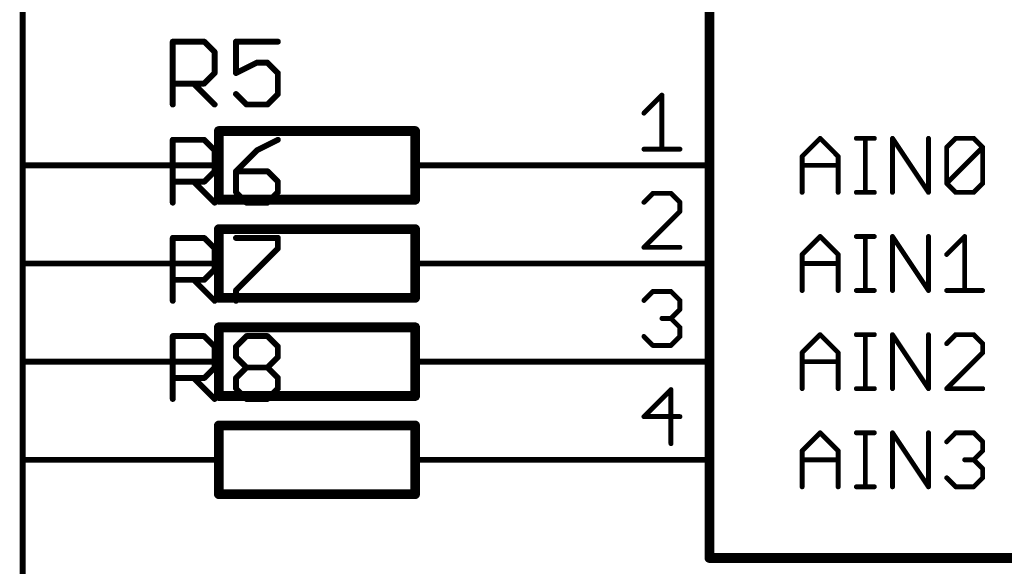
# Model space of a CAD drawing. Extents: x -74 to 107, y -89 to 175.
# Tile 13 of 25: x -13 to 13, y 33 to 47. Entities that reach past the tile are written whole.
import ezdxf

# ---------------------------------------------------------------- set-up
doc = ezdxf.new("R2010")
doc.units = 0
for name, color, linetype in [('91', 94, 'CONTINUOUS'), ('94', 14, 'CONTINUOUS'), ('95', 251, 'CONTINUOUS')]:
    doc.layers.add(name, color=color, linetype=linetype)

msp = doc.modelspace()

# ---------------------------------------------------------------- linework, layer by layer
at = {"layer": '91', "const_width": 0.1524}
for points in [[(-12.7, 43.18), (-12.7, 48.26)], [(-10.16, 43.18), (-12.7, 43.18)], [(-12.7, 43.18), (-12.7, 40.64)], [(2.54, 43.18), (0, 43.18)], [(-10.16, 40.64), (-12.7, 40.64)], [(-12.7, 40.64), (-12.7, 38.1)], [(2.54, 40.64), (0, 40.64)], [(-10.16, 38.1), (-12.7, 38.1)], [(-12.7, 38.1), (-12.7, 35.56)], [(2.54, 38.1), (0, 38.1)], [(-12.7, 5.08), (-12.7, 35.56)], [(-10.16, 35.56), (-12.7, 35.56)], [(2.54, 35.56), (0, 35.56)]]:
    msp.add_lwpolyline(points, dxfattribs=at)
at = {"layer": '91', "const_width": 0.0762}
for points in [[(-12.7, 43.2181, 1), (-12.7, 43.1419)], [(-12.6619, 43.18, 1), (-12.7381, 43.18)], [(-12.7381, 43.18, 1), (-12.6619, 43.18)], [(-10.16, 43.1419, 1), (-10.16, 43.2181)], [(0, 43.2181, 1), (0, 43.1419)], [(2.54, 43.1419, 1), (2.54, 43.2181)], [(-12.7, 40.6781, 1), (-12.7, 40.6019)], [(-12.6619, 40.64, 1), (-12.7381, 40.64)], [(-12.7381, 40.64, 1), (-12.6619, 40.64)], [(-10.16, 40.6019, 1), (-10.16, 40.6781)], [(0, 40.6781, 1), (0, 40.6019)], [(2.54, 40.6019, 1), (2.54, 40.6781)], [(-12.7, 38.1381, 1), (-12.7, 38.0619)], [(-12.6619, 38.1, 1), (-12.7381, 38.1)], [(-12.7381, 38.1, 1), (-12.6619, 38.1)], [(-10.16, 38.0619, 1), (-10.16, 38.1381)], [(0, 38.1381, 1), (0, 38.0619)], [(2.54, 38.0619, 1), (2.54, 38.1381)], [(-12.6619, 35.56, 1), (-12.7381, 35.56)], [(-12.7, 35.5981, 1), (-12.7, 35.5219)], [(-12.7381, 35.56, 1), (-12.6619, 35.56)], [(-10.16, 35.5219, 1), (-10.16, 35.5981)], [(0, 35.5981, 1), (0, 35.5219)], [(2.54, 35.5219, 1), (2.54, 35.5981)]]:
    msp.add_lwpolyline(points, format="xyb", dxfattribs=at)
at = {"layer": '94'}
for points, const_width in [([(5.08, 33.02), (5.08, 73.66)], 0.254), ([(-2.54, 44.069), (-7.62, 44.069)], 0.254), ([(-7.62, 42.291), (-7.62, 44.069)], 0.254), ([(-2.54, 42.291), (-2.54, 44.069)], 0.254), ([(-10.16, 43.18), (-7.62, 43.18)], 0.1524), ([(0, 43.18), (-2.54, 43.18)], 0.1524), ([(2.54, 43.18), (5.08, 43.18)], 0.1524), ([(-7.62, 42.291), (-2.54, 42.291)], 0.254), ([(-2.54, 41.529), (-7.62, 41.529)], 0.254), ([(-7.62, 39.751), (-7.62, 41.529)], 0.254), ([(-2.54, 39.751), (-2.54, 41.529)], 0.254), ([(-10.16, 40.64), (-7.62, 40.64)], 0.1524), ([(0, 40.64), (-2.54, 40.64)], 0.1524), ([(2.54, 40.64), (5.08, 40.64)], 0.1524), ([(-7.62, 39.751), (-2.54, 39.751)], 0.254), ([(-2.54, 38.989), (-7.62, 38.989)], 0.254), ([(-7.62, 37.211), (-7.62, 38.989)], 0.254), ([(-2.54, 37.211), (-2.54, 38.989)], 0.254), ([(-10.16, 38.1), (-7.62, 38.1)], 0.1524), ([(0, 38.1), (-2.54, 38.1)], 0.1524), ([(2.54, 38.1), (5.08, 38.1)], 0.1524), ([(-7.62, 37.211), (-2.54, 37.211)], 0.254), ([(-2.54, 36.449), (-7.62, 36.449)], 0.254), ([(-7.62, 34.671), (-7.62, 36.449)], 0.254), ([(-2.54, 34.671), (-2.54, 36.449)], 0.254), ([(-10.16, 35.56), (-7.62, 35.56)], 0.1524), ([(0, 35.56), (-2.54, 35.56)], 0.1524), ([(2.54, 35.56), (5.08, 35.56)], 0.1524), ([(-7.62, 34.671), (-2.54, 34.671)], 0.254), ([(22.86, 33.02), (5.08, 33.02)], 0.254)]:
    msp.add_lwpolyline(points, dxfattribs=dict(at, const_width=const_width))
for points, const_width in [([(-7.62, 44.1325, 1), (-7.62, 44.0055)], 0.127), ([(-7.5565, 44.069, 1), (-7.6835, 44.069)], 0.127), ([(-2.4765, 44.069, 1), (-2.6035, 44.069)], 0.127), ([(-2.54, 44.0055, 1), (-2.54, 44.1325)], 0.127), ([(-10.16, 43.2181, 1), (-10.16, 43.1419)], 0.0762), ([(-7.62, 43.1419, 1), (-7.62, 43.2181)], 0.0762), ([(-2.54, 43.2181, 1), (-2.54, 43.1419)], 0.0762), ([(0, 43.1419, 1), (0, 43.2181)], 0.0762), ([(2.54, 43.2181, 1), (2.54, 43.1419)], 0.0762), ([(5.08, 43.1419, 1), (5.08, 43.2181)], 0.0762), ([(-7.62, 42.3545, 1), (-7.62, 42.2275)], 0.127), ([(-7.6835, 42.291, 1), (-7.5565, 42.291)], 0.127), ([(-2.6035, 42.291, 1), (-2.4765, 42.291)], 0.127), ([(-2.54, 42.2275, 1), (-2.54, 42.3545)], 0.127), ([(-7.62, 41.5925, 1), (-7.62, 41.4655)], 0.127), ([(-7.5565, 41.529, 1), (-7.6835, 41.529)], 0.127), ([(-2.4765, 41.529, 1), (-2.6035, 41.529)], 0.127), ([(-2.54, 41.4655, 1), (-2.54, 41.5925)], 0.127), ([(-10.16, 40.6781, 1), (-10.16, 40.6019)], 0.0762), ([(-7.62, 40.6019, 1), (-7.62, 40.6781)], 0.0762), ([(-2.54, 40.6781, 1), (-2.54, 40.6019)], 0.0762), ([(0, 40.6019, 1), (0, 40.6781)], 0.0762), ([(2.54, 40.6781, 1), (2.54, 40.6019)], 0.0762), ([(5.08, 40.6019, 1), (5.08, 40.6781)], 0.0762), ([(-7.62, 39.8145, 1), (-7.62, 39.6875)], 0.127), ([(-7.6835, 39.751, 1), (-7.5565, 39.751)], 0.127), ([(-2.6035, 39.751, 1), (-2.4765, 39.751)], 0.127), ([(-2.54, 39.6875, 1), (-2.54, 39.8145)], 0.127), ([(-7.62, 39.0525, 1), (-7.62, 38.9255)], 0.127), ([(-7.5565, 38.989, 1), (-7.6835, 38.989)], 0.127), ([(-2.4765, 38.989, 1), (-2.6035, 38.989)], 0.127), ([(-2.54, 38.9255, 1), (-2.54, 39.0525)], 0.127), ([(-10.16, 38.1381, 1), (-10.16, 38.0619)], 0.0762), ([(-7.62, 38.0619, 1), (-7.62, 38.1381)], 0.0762), ([(-2.54, 38.1381, 1), (-2.54, 38.0619)], 0.0762), ([(0, 38.0619, 1), (0, 38.1381)], 0.0762), ([(2.54, 38.1381, 1), (2.54, 38.0619)], 0.0762), ([(5.08, 38.0619, 1), (5.08, 38.1381)], 0.0762), ([(-7.62, 37.2745, 1), (-7.62, 37.1475)], 0.127), ([(-7.6835, 37.211, 1), (-7.5565, 37.211)], 0.127), ([(-2.6035, 37.211, 1), (-2.4765, 37.211)], 0.127), ([(-2.54, 37.1475, 1), (-2.54, 37.2745)], 0.127), ([(-7.62, 36.5125, 1), (-7.62, 36.3855)], 0.127), ([(-7.5565, 36.449, 1), (-7.6835, 36.449)], 0.127), ([(-2.4765, 36.449, 1), (-2.6035, 36.449)], 0.127), ([(-2.54, 36.3855, 1), (-2.54, 36.5125)], 0.127), ([(-10.16, 35.5981, 1), (-10.16, 35.5219)], 0.0762), ([(-7.62, 35.5219, 1), (-7.62, 35.5981)], 0.0762), ([(-2.54, 35.5981, 1), (-2.54, 35.5219)], 0.0762), ([(0, 35.5219, 1), (0, 35.5981)], 0.0762), ([(2.54, 35.5981, 1), (2.54, 35.5219)], 0.0762), ([(5.08, 35.5219, 1), (5.08, 35.5981)], 0.0762), ([(-7.62, 34.7345, 1), (-7.62, 34.6075)], 0.127), ([(-7.6835, 34.671, 1), (-7.5565, 34.671)], 0.127), ([(-2.6035, 34.671, 1), (-2.4765, 34.671)], 0.127), ([(-2.54, 34.6075, 1), (-2.54, 34.7345)], 0.127), ([(5.08, 33.0835, 1), (5.08, 32.9565)], 0.127), ([(5.0165, 33.02, 1), (5.1435, 33.02)], 0.127)]:
    msp.add_lwpolyline(points, format="xyb", dxfattribs=dict(at, const_width=const_width))
at = {"layer": '95'}
for points, const_width in [([(-8.8138, 44.7548), (-8.8138, 46.3818)], 0.1524), ([(-8.8138, 46.3818), (-8.0003, 46.3818)], 0.1524), ([(-8.0003, 46.3818), (-7.7291, 46.1106)], 0.1524), ([(-6.092, 46.3818), (-7.1766, 46.3818)], 0.1524), ([(-7.1766, 46.3818), (-7.1766, 45.5683)], 0.1524), ([(-7.7291, 46.1106), (-7.7291, 45.5683)], 0.1524), ([(-7.1766, 45.5683), (-6.6343, 45.8395)], 0.1524), ([(-6.6343, 45.8395), (-6.3632, 45.8395)], 0.1524), ([(-6.3632, 45.8395), (-6.092, 45.5683)], 0.1524), ([(-7.7291, 45.5683), (-8.0003, 45.2971)], 0.1524), ([(-6.092, 45.5683), (-6.092, 45.026)], 0.1524), ([(-8.0003, 45.2971), (-8.8138, 45.2971)], 0.1524), ([(-8.2715, 45.2971), (-7.7291, 44.7548)], 0.1524), ([(-6.9055, 44.7548), (-7.1766, 45.026)], 0.1524), ([(-6.092, 45.026), (-6.3632, 44.7548)], 0.1524), ([(3.3846, 44.5312), (3.8507, 44.9973)], 0.127), ([(3.8507, 44.9973), (3.8507, 43.5991)], 0.127), ([(-6.3632, 44.7548), (-6.9055, 44.7548)], 0.1524), ([(-8.8138, 42.2148), (-8.8138, 43.8418)], 0.1524), ([(-8.8138, 43.8418), (-8.0003, 43.8418)], 0.1524), ([(-8.0003, 43.8418), (-7.7291, 43.5706)], 0.1524), ([(-6.092, 43.8418), (-6.6343, 43.5706)], 0.1524), ([(7.4803, 43.4136), (7.9464, 43.8797)], 0.127), ([(7.9464, 43.8797), (8.4124, 43.4136)], 0.127), ([(8.8836, 43.8797), (9.3496, 43.8797)], 0.127), ([(9.1166, 42.4815), (9.1166, 43.8797)], 0.127), ([(9.8191, 42.4815), (9.8191, 43.8797)], 0.127), ([(9.8191, 43.8797), (10.7512, 42.4815)], 0.127), ([(10.7512, 42.4815), (10.7512, 43.8797)], 0.127), ([(11.2224, 43.6467), (11.4554, 43.8797)], 0.127), ([(11.4554, 43.8797), (11.9215, 43.8797)], 0.127), ([(11.9215, 43.8797), (12.1545, 43.6467)], 0.127), ([(-7.7291, 43.5706), (-7.7291, 43.0283)], 0.1524), ([(-6.6343, 43.5706), (-7.1766, 43.0283)], 0.1524), ([(3.3846, 43.5991), (4.3167, 43.5991)], 0.127), ([(11.2224, 42.7145), (11.2224, 43.6467)], 0.127), ([(11.2224, 42.7145), (12.1545, 43.6467)], 0.127), ([(12.1545, 43.6467), (12.1545, 42.7145)], 0.127), ([(7.4803, 42.4815), (7.4803, 43.4136)], 0.127), ([(8.4124, 43.4136), (8.4124, 42.4815)], 0.127), ([(-7.7291, 43.0283), (-8.0003, 42.7571)], 0.1524), ([(-7.1766, 43.0283), (-7.1766, 42.486)], 0.1524), ([(-6.3632, 43.0283), (-7.1766, 43.0283)], 0.1524), ([(-6.092, 42.7571), (-6.3632, 43.0283)], 0.1524), ([(7.4803, 43.1806), (8.4124, 43.1806)], 0.127), ([(-8.0003, 42.7571), (-8.8138, 42.7571)], 0.1524), ([(-8.2715, 42.7571), (-7.7291, 42.2148)], 0.1524), ([(-6.092, 42.486), (-6.092, 42.7571)], 0.1524), ([(11.4554, 42.4815), (11.2224, 42.7145)], 0.127), ([(12.1545, 42.7145), (11.9215, 42.4815)], 0.127), ([(-7.1766, 42.486), (-6.9055, 42.2148)], 0.1524), ([(-6.3632, 42.2148), (-6.092, 42.486)], 0.1524), ([(3.6177, 42.4573), (3.3846, 42.2243)], 0.127), ([(4.0837, 42.4573), (3.6177, 42.4573)], 0.127), ([(4.3167, 42.2243), (4.0837, 42.4573)], 0.127), ([(8.8836, 42.4815), (9.3496, 42.4815)], 0.127), ([(11.9215, 42.4815), (11.4554, 42.4815)], 0.127), ([(-6.9055, 42.2148), (-6.3632, 42.2148)], 0.1524), ([(4.3167, 41.9912), (4.3167, 42.2243)], 0.127), ([(3.3846, 41.0591), (4.3167, 41.9912)], 0.127), ([(-8.8138, 39.6748), (-8.8138, 41.3018)], 0.1524), ([(-8.8138, 41.3018), (-8.0003, 41.3018)], 0.1524), ([(-8.0003, 41.3018), (-7.7291, 41.0306)], 0.1524), ([(-7.1766, 41.3018), (-6.092, 41.3018)], 0.1524), ([(-6.092, 41.3018), (-6.092, 41.0306)], 0.1524), ([(7.4803, 40.8736), (7.9464, 41.3397)], 0.127), ([(7.9464, 41.3397), (8.4124, 40.8736)], 0.127), ([(8.8836, 41.3397), (9.3496, 41.3397)], 0.127), ([(9.1166, 39.9415), (9.1166, 41.3397)], 0.127), ([(9.8191, 39.9415), (9.8191, 41.3397)], 0.127), ([(9.8191, 41.3397), (10.7512, 39.9415)], 0.127), ([(10.7512, 39.9415), (10.7512, 41.3397)], 0.127), ([(11.2224, 40.8736), (11.6884, 41.3397)], 0.127), ([(11.6884, 41.3397), (11.6884, 39.9415)], 0.127), ([(-7.7291, 41.0306), (-7.7291, 40.4883)], 0.1524), ([(-6.092, 41.0306), (-7.1766, 39.946)], 0.1524), ([(4.3167, 41.0591), (3.3846, 41.0591)], 0.127), ([(7.4803, 39.9415), (7.4803, 40.8736)], 0.127), ([(8.4124, 40.8736), (8.4124, 39.9415)], 0.127), ([(-7.7291, 40.4883), (-8.0003, 40.2171)], 0.1524), ([(7.4803, 40.6406), (8.4124, 40.6406)], 0.127), ([(-8.0003, 40.2171), (-8.8138, 40.2171)], 0.1524), ([(-8.2715, 40.2171), (-7.7291, 39.6748)], 0.1524), ([(-7.1766, 39.946), (-7.1766, 39.6748)], 0.1524), ([(3.3846, 39.6843), (3.6177, 39.9173)], 0.127), ([(3.6177, 39.9173), (4.0837, 39.9173)], 0.127), ([(4.0837, 39.9173), (4.3167, 39.6843)], 0.127), ([(8.8836, 39.9415), (9.3496, 39.9415)], 0.127), ([(11.2224, 39.9415), (12.1545, 39.9415)], 0.127), ([(4.3167, 39.4512), (4.0837, 39.2182)], 0.127), ([(4.3167, 39.6843), (4.3167, 39.4512)], 0.127), ([(4.0837, 39.2182), (3.8507, 39.2182)], 0.127), ([(4.0837, 39.2182), (4.3167, 38.9852)], 0.127), ([(4.3167, 38.9852), (4.3167, 38.7521)], 0.127), ([(-8.8138, 37.1348), (-8.8138, 38.7618)], 0.1524), ([(-8.8138, 38.7618), (-8.0003, 38.7618)], 0.1524), ([(-8.0003, 38.7618), (-7.7291, 38.4906)], 0.1524), ([(-7.1766, 38.4906), (-6.9055, 38.7618)], 0.1524), ([(-6.9055, 38.7618), (-6.3632, 38.7618)], 0.1524), ([(-6.3632, 38.7618), (-6.092, 38.4906)], 0.1524), ([(3.6177, 38.5191), (3.3846, 38.7521)], 0.127), ([(4.3167, 38.7521), (4.0837, 38.5191)], 0.127), ([(7.4803, 38.3336), (7.9464, 38.7997)], 0.127), ([(7.9464, 38.7997), (8.4124, 38.3336)], 0.127), ([(8.8836, 38.7997), (9.3496, 38.7997)], 0.127), ([(9.1166, 37.4015), (9.1166, 38.7997)], 0.127), ([(9.8191, 37.4015), (9.8191, 38.7997)], 0.127), ([(9.8191, 38.7997), (10.7512, 37.4015)], 0.127), ([(10.7512, 37.4015), (10.7512, 38.7997)], 0.127), ([(11.4554, 38.7997), (11.2224, 38.5667)], 0.127), ([(11.9215, 38.7997), (11.4554, 38.7997)], 0.127), ([(12.1545, 38.5667), (11.9215, 38.7997)], 0.127), ([(-7.7291, 38.4906), (-7.7291, 37.9483)], 0.1524), ([(-7.1766, 38.2195), (-7.1766, 38.4906)], 0.1524), ([(-6.092, 38.4906), (-6.092, 38.2195)], 0.1524), ([(4.0837, 38.5191), (3.6177, 38.5191)], 0.127), ([(12.1545, 38.3336), (12.1545, 38.5667)], 0.127), ([(-6.9055, 37.9483), (-7.1766, 38.2195)], 0.1524), ([(-6.092, 38.2195), (-6.3632, 37.9483)], 0.1524), ([(7.4803, 37.4015), (7.4803, 38.3336)], 0.127), ([(8.4124, 38.3336), (8.4124, 37.4015)], 0.127), ([(11.2224, 37.4015), (12.1545, 38.3336)], 0.127), ([(-7.7291, 37.9483), (-8.0003, 37.6771)], 0.1524), ([(-7.1766, 37.6771), (-6.9055, 37.9483)], 0.1524), ([(-6.9055, 37.9483), (-6.3632, 37.9483)], 0.1524), ([(-6.3632, 37.9483), (-6.092, 37.6771)], 0.1524), ([(7.4803, 38.1006), (8.4124, 38.1006)], 0.127), ([(-8.0003, 37.6771), (-8.8138, 37.6771)], 0.1524), ([(-8.2715, 37.6771), (-7.7291, 37.1348)], 0.1524), ([(-7.1766, 37.406), (-7.1766, 37.6771)], 0.1524), ([(-6.092, 37.6771), (-6.092, 37.406)], 0.1524), ([(-6.9055, 37.1348), (-7.1766, 37.406)], 0.1524), ([(-6.092, 37.406), (-6.3632, 37.1348)], 0.1524), ([(4.0837, 37.3773), (3.3846, 36.6782)], 0.127), ([(4.0837, 35.9791), (4.0837, 37.3773)], 0.127), ([(8.8836, 37.4015), (9.3496, 37.4015)], 0.127), ([(12.1545, 37.4015), (11.2224, 37.4015)], 0.127), ([(-6.3632, 37.1348), (-6.9055, 37.1348)], 0.1524), ([(3.3846, 36.6782), (4.3167, 36.6782)], 0.127), ([(7.4803, 35.7936), (7.9464, 36.2597)], 0.127), ([(7.9464, 36.2597), (8.4124, 35.7936)], 0.127), ([(8.8836, 36.2597), (9.3496, 36.2597)], 0.127), ([(9.1166, 34.8615), (9.1166, 36.2597)], 0.127), ([(9.8191, 34.8615), (9.8191, 36.2597)], 0.127), ([(9.8191, 36.2597), (10.7512, 34.8615)], 0.127), ([(10.7512, 34.8615), (10.7512, 36.2597)], 0.127), ([(11.2224, 36.0267), (11.4554, 36.2597)], 0.127), ([(11.4554, 36.2597), (11.9215, 36.2597)], 0.127), ([(11.9215, 36.2597), (12.1545, 36.0267)], 0.127), ([(12.1545, 36.0267), (12.1545, 35.7936)], 0.127), ([(7.4803, 34.8615), (7.4803, 35.7936)], 0.127), ([(8.4124, 35.7936), (8.4124, 34.8615)], 0.127), ([(12.1545, 35.7936), (11.9215, 35.5606)], 0.127), ([(7.4803, 35.5606), (8.4124, 35.5606)], 0.127), ([(11.9215, 35.5606), (11.6884, 35.5606)], 0.127), ([(11.9215, 35.5606), (12.1545, 35.3276)], 0.127), ([(12.1545, 35.3276), (12.1545, 35.0945)], 0.127), ([(8.8836, 34.8615), (9.3496, 34.8615)], 0.127), ([(11.4554, 34.8615), (11.2224, 35.0945)], 0.127), ([(11.9215, 34.8615), (11.4554, 34.8615)], 0.127), ([(12.1545, 35.0945), (11.9215, 34.8615)], 0.127)]:
    msp.add_lwpolyline(points, dxfattribs=dict(at, const_width=const_width))
for points, const_width in [([(-8.7757, 46.3818, 1), (-8.8519, 46.3818)], 0.0762), ([(-8.8138, 46.4199, 1), (-8.8138, 46.3437)], 0.0762), ([(-7.9734, 46.4087, 1), (-8.0272, 46.3548)], 0.0762), ([(-8.0003, 46.3437, 1), (-8.0003, 46.4199)], 0.0762), ([(-7.1766, 46.4199, 1), (-7.1766, 46.3437)], 0.0762), ([(-7.1385, 46.3818, 1), (-7.2147, 46.3818)], 0.0762), ([(-6.092, 46.3437, 1), (-6.092, 46.4199)], 0.0762), ([(-7.691, 46.1106, 1), (-7.7672, 46.1106)], 0.0762), ([(-7.7561, 46.0837, 1), (-7.7022, 46.1376)], 0.0762), ([(-6.6343, 45.8776, 1), (-6.6343, 45.8014)], 0.0762), ([(-6.6173, 45.8054, 1), (-6.6514, 45.8735)], 0.0762), ([(-6.3362, 45.8664, 1), (-6.3901, 45.8125)], 0.0762), ([(-6.3632, 45.8014, 1), (-6.3632, 45.8776)], 0.0762), ([(-7.7022, 45.5414, 1), (-7.7561, 45.5952)], 0.0762), ([(-7.1937, 45.6024, 1), (-7.1596, 45.5342)], 0.0762), ([(-6.0539, 45.5683, 1), (-6.1301, 45.5683)], 0.0762), ([(-6.1189, 45.5414, 1), (-6.065, 45.5952)], 0.0762), ([(-8.8138, 45.3352, 1), (-8.8138, 45.259)], 0.0762), ([(-8.2445, 45.3241, 1), (-8.2984, 45.2702)], 0.0762), ([(-8.0003, 45.259, 1), (-8.0003, 45.3352)], 0.0762), ([(-7.7672, 45.5683, 1), (-7.691, 45.5683)], 0.0762), ([(-7.2147, 45.5683, 1), (-7.1385, 45.5683)], 0.0762), ([(-8.0272, 45.3241, 1), (-7.9734, 45.2702)], 0.0762), ([(-7.1497, 45.0529, 1), (-7.2036, 44.999)], 0.0762), ([(-6.1301, 45.026, 1), (-6.0539, 45.026)], 0.0762), ([(-6.065, 44.999, 1), (-6.1189, 45.0529)], 0.0762), ([(3.8824, 44.9973, 1), (3.8189, 44.9973)], 0.0635), ([(3.8731, 44.9748, 1), (3.8282, 45.0197)], 0.0635), ([(-8.8519, 44.7548, 1), (-8.7757, 44.7548)], 0.0762), ([(-7.7561, 44.7279, 1), (-7.7022, 44.7817)], 0.0762), ([(-6.9055, 44.7929, 1), (-6.9055, 44.7167)], 0.0762), ([(-6.9324, 44.7279, 1), (-6.8785, 44.7817)], 0.0762), ([(-6.3901, 44.7817, 1), (-6.3362, 44.7279)], 0.0762), ([(-6.3632, 44.7167, 1), (-6.3632, 44.7929)], 0.0762), ([(3.3622, 44.5537, 1), (3.4071, 44.5088)], 0.0635), ([(-8.7757, 43.8418, 1), (-8.8519, 43.8418)], 0.0762), ([(-8.8138, 43.8799, 1), (-8.8138, 43.8037)], 0.0762), ([(-7.9734, 43.8687, 1), (-8.0272, 43.8148)], 0.0762), ([(-8.0003, 43.8037, 1), (-8.0003, 43.8799)], 0.0762), ([(-6.0749, 43.8077, 1), (-6.109, 43.8759)], 0.0762), ([(7.9688, 43.9021, 1), (7.9239, 43.8572)], 0.0635), ([(7.9688, 43.8572, 1), (7.9239, 43.9021)], 0.0635), ([(8.8836, 43.9114, 1), (8.8836, 43.8479)], 0.0635), ([(9.1484, 43.8797, 1), (9.0849, 43.8797)], 0.0635), ([(9.3496, 43.8479, 1), (9.3496, 43.9114)], 0.0635), ([(9.8508, 43.8797, 1), (9.7873, 43.8797)], 0.0635), ([(9.8455, 43.8973, 1), (9.7927, 43.8621)], 0.0635), ([(10.783, 43.8797, 1), (10.7195, 43.8797)], 0.0635), ([(11.4554, 43.9114, 1), (11.4554, 43.8479)], 0.0635), ([(11.4779, 43.8572, 1), (11.433, 43.9021)], 0.0635), ([(11.9439, 43.9021, 1), (11.899, 43.8572)], 0.0635), ([(11.9215, 43.8479, 1), (11.9215, 43.9114)], 0.0635), ([(-7.691, 43.5706, 1), (-7.7672, 43.5706)], 0.0762), ([(-7.7561, 43.5437, 1), (-7.7022, 43.5976)], 0.0762), ([(-6.6514, 43.6047, 1), (-6.6173, 43.5365)], 0.0762), ([(-6.6074, 43.5437, 1), (-6.6613, 43.5976)], 0.0762), ([(3.3846, 43.6309, 1), (3.3846, 43.5673)], 0.0635), ([(3.8189, 43.5991, 1), (3.8824, 43.5991)], 0.0635), ([(4.3167, 43.5673, 1), (4.3167, 43.6309)], 0.0635), ([(11.2541, 43.6467, 1), (11.1906, 43.6467)], 0.0635), ([(11.1999, 43.6691, 1), (11.2448, 43.6242)], 0.0635), ([(12.1863, 43.6467, 1), (12.1228, 43.6467)], 0.0635), ([(12.177, 43.6242, 1), (12.1321, 43.6691)], 0.0635), ([(12.1321, 43.6242, 1), (12.177, 43.6691)], 0.0635), ([(7.5121, 43.4136, 1), (7.4486, 43.4136)], 0.0635), ([(7.4578, 43.4361, 1), (7.5028, 43.3912)], 0.0635), ([(8.4442, 43.4136, 1), (8.3807, 43.4136)], 0.0635), ([(8.39, 43.3912, 1), (8.4349, 43.4361)], 0.0635), ([(-7.7022, 43.0014, 1), (-7.7561, 43.0552)], 0.0762), ([(-7.1385, 43.0283, 1), (-7.2147, 43.0283)], 0.0762), ([(-7.1766, 43.0664, 1), (-7.1766, 42.9902)], 0.0762), ([(-7.2036, 43.0552, 1), (-7.1497, 43.0014)], 0.0762), ([(-6.3362, 43.0552, 1), (-6.3901, 43.0014)], 0.0762), ([(-6.3632, 42.9902, 1), (-6.3632, 43.0664)], 0.0762), ([(7.4803, 43.2123, 1), (7.4803, 43.1488)], 0.0635), ([(8.4124, 43.1488, 1), (8.4124, 43.2123)], 0.0635), ([(-8.8138, 42.7952, 1), (-8.8138, 42.719)], 0.0762), ([(-8.2445, 42.7841, 1), (-8.2984, 42.7302)], 0.0762), ([(-8.0003, 42.719, 1), (-8.0003, 42.7952)], 0.0762), ([(-7.7672, 43.0283, 1), (-7.691, 43.0283)], 0.0762), ([(-6.0539, 42.7571, 1), (-6.1301, 42.7571)], 0.0762), ([(-8.0272, 42.7841, 1), (-7.9734, 42.7302)], 0.0762), ([(-6.1189, 42.7302, 1), (-6.065, 42.7841)], 0.0762), ([(11.1906, 42.7145, 1), (11.2541, 42.7145)], 0.0635), ([(11.2448, 42.737, 1), (11.1999, 42.6921)], 0.0635), ([(11.1999, 42.737, 1), (11.2448, 42.6921)], 0.0635), ([(12.1228, 42.7145, 1), (12.1863, 42.7145)], 0.0635), ([(12.177, 42.6921, 1), (12.1321, 42.737)], 0.0635), ([(-7.1497, 42.5129, 1), (-7.2036, 42.459)], 0.0762), ([(-7.2147, 42.486, 1), (-7.1385, 42.486)], 0.0762), ([(-6.1301, 42.486, 1), (-6.0539, 42.486)], 0.0762), ([(-6.065, 42.459, 1), (-6.1189, 42.5129)], 0.0762), ([(3.6177, 42.489, 1), (3.6177, 42.4255)], 0.0635), ([(3.6401, 42.4348, 1), (3.5952, 42.4797)], 0.0635), ([(4.1062, 42.4797, 1), (4.0613, 42.4348)], 0.0635), ([(4.0837, 42.4255, 1), (4.0837, 42.489)], 0.0635), ([(7.4486, 42.4815, 1), (7.5121, 42.4815)], 0.0635), ([(8.3807, 42.4815, 1), (8.4442, 42.4815)], 0.0635), ([(8.8836, 42.5133, 1), (8.8836, 42.4498)], 0.0635), ([(9.0849, 42.4815, 1), (9.1484, 42.4815)], 0.0635), ([(9.3496, 42.4498, 1), (9.3496, 42.5133)], 0.0635), ([(9.7873, 42.4815, 1), (9.8508, 42.4815)], 0.0635), ([(10.7195, 42.4815, 1), (10.783, 42.4815)], 0.0635), ([(10.7248, 42.4639, 1), (10.7776, 42.4991)], 0.0635), ([(11.4554, 42.5133, 1), (11.4554, 42.4498)], 0.0635), ([(11.433, 42.459, 1), (11.4779, 42.504)], 0.0635), ([(11.899, 42.504, 1), (11.9439, 42.459)], 0.0635), ([(11.9215, 42.4498, 1), (11.9215, 42.5133)], 0.0635), ([(-8.8519, 42.2148, 1), (-8.7757, 42.2148)], 0.0762), ([(-7.7561, 42.1879, 1), (-7.7022, 42.2417)], 0.0762), ([(-6.9055, 42.2529, 1), (-6.9055, 42.1767)], 0.0762), ([(-6.9324, 42.1879, 1), (-6.8785, 42.2417)], 0.0762), ([(-6.3901, 42.2417, 1), (-6.3362, 42.1879)], 0.0762), ([(-6.3632, 42.1767, 1), (-6.3632, 42.2529)], 0.0762), ([(3.3622, 42.2467, 1), (3.4071, 42.2018)], 0.0635), ([(4.3485, 42.2243, 1), (4.285, 42.2243)], 0.0635), ([(4.2943, 42.2018, 1), (4.3392, 42.2467)], 0.0635), ([(4.285, 41.9912, 1), (4.3485, 41.9912)], 0.0635), ([(4.3392, 41.9688, 1), (4.2943, 42.0137)], 0.0635), ([(-8.7757, 41.3018, 1), (-8.8519, 41.3018)], 0.0762), ([(-8.8138, 41.3399, 1), (-8.8138, 41.2637)], 0.0762), ([(-7.9734, 41.3287, 1), (-8.0272, 41.2748)], 0.0762), ([(-8.0003, 41.2637, 1), (-8.0003, 41.3399)], 0.0762), ([(-7.1766, 41.3399, 1), (-7.1766, 41.2637)], 0.0762), ([(-6.0539, 41.3018, 1), (-6.1301, 41.3018)], 0.0762), ([(-6.092, 41.2637, 1), (-6.092, 41.3399)], 0.0762), ([(7.9688, 41.3621, 1), (7.9239, 41.3172)], 0.0635), ([(7.9688, 41.3172, 1), (7.9239, 41.3621)], 0.0635), ([(8.8836, 41.3714, 1), (8.8836, 41.3079)], 0.0635), ([(9.1484, 41.3397, 1), (9.0849, 41.3397)], 0.0635), ([(9.3496, 41.3079, 1), (9.3496, 41.3714)], 0.0635), ([(9.8508, 41.3397, 1), (9.7873, 41.3397)], 0.0635), ([(9.8455, 41.3573, 1), (9.7927, 41.3221)], 0.0635), ([(10.783, 41.3397, 1), (10.7195, 41.3397)], 0.0635), ([(11.7202, 41.3397, 1), (11.6567, 41.3397)], 0.0635), ([(11.7109, 41.3172, 1), (11.666, 41.3621)], 0.0635), ([(-7.691, 41.0306, 1), (-7.7672, 41.0306)], 0.0762), ([(-7.7561, 41.0037, 1), (-7.7022, 41.0576)], 0.0762), ([(-6.1301, 41.0306, 1), (-6.0539, 41.0306)], 0.0762), ([(-6.065, 41.0037, 1), (-6.1189, 41.0576)], 0.0762), ([(3.3846, 41.0909, 1), (3.3846, 41.0273)], 0.0635), ([(3.3622, 41.0816, 1), (3.4071, 41.0366)], 0.0635), ([(4.3167, 41.0273, 1), (4.3167, 41.0909)], 0.0635), ([(7.5121, 40.8736, 1), (7.4486, 40.8736)], 0.0635), ([(7.4578, 40.8961, 1), (7.5028, 40.8512)], 0.0635), ([(8.4442, 40.8736, 1), (8.3807, 40.8736)], 0.0635), ([(8.39, 40.8512, 1), (8.4349, 40.8961)], 0.0635), ([(11.1999, 40.8961, 1), (11.2448, 40.8512)], 0.0635), ([(-7.7022, 40.4614, 1), (-7.7561, 40.5152)], 0.0762), ([(7.4803, 40.6723, 1), (7.4803, 40.6088)], 0.0635), ([(8.4124, 40.6088, 1), (8.4124, 40.6723)], 0.0635), ([(-8.8138, 40.2552, 1), (-8.8138, 40.179)], 0.0762), ([(-8.2445, 40.2441, 1), (-8.2984, 40.1902)], 0.0762), ([(-8.0272, 40.2441, 1), (-7.9734, 40.1902)], 0.0762), ([(-8.0003, 40.179, 1), (-8.0003, 40.2552)], 0.0762), ([(-7.7672, 40.4883, 1), (-7.691, 40.4883)], 0.0762), ([(-7.1385, 39.946, 1), (-7.2147, 39.946)], 0.0762), ([(-7.2036, 39.9729, 1), (-7.1497, 39.919)], 0.0762), ([(3.6177, 39.949, 1), (3.6177, 39.8855)], 0.0635), ([(3.6401, 39.8948, 1), (3.5952, 39.9397)], 0.0635), ([(4.1062, 39.9397, 1), (4.0613, 39.8948)], 0.0635), ([(4.0837, 39.8855, 1), (4.0837, 39.949)], 0.0635), ([(7.4486, 39.9415, 1), (7.5121, 39.9415)], 0.0635), ([(8.3807, 39.9415, 1), (8.4442, 39.9415)], 0.0635), ([(8.8836, 39.9733, 1), (8.8836, 39.9098)], 0.0635), ([(9.0849, 39.9415, 1), (9.1484, 39.9415)], 0.0635), ([(9.3496, 39.9098, 1), (9.3496, 39.9733)], 0.0635), ([(9.7873, 39.9415, 1), (9.8508, 39.9415)], 0.0635), ([(10.7195, 39.9415, 1), (10.783, 39.9415)], 0.0635), ([(10.7248, 39.9239, 1), (10.7776, 39.9591)], 0.0635), ([(11.2224, 39.9733, 1), (11.2224, 39.9098)], 0.0635), ([(11.6567, 39.9415, 1), (11.7202, 39.9415)], 0.0635), ([(12.1545, 39.9098, 1), (12.1545, 39.9733)], 0.0635), ([(-8.8519, 39.6748, 1), (-8.7757, 39.6748)], 0.0762), ([(-7.7561, 39.6479, 1), (-7.7022, 39.7017)], 0.0762), ([(-7.2147, 39.6748, 1), (-7.1385, 39.6748)], 0.0762), ([(3.3622, 39.7067, 1), (3.4071, 39.6618)], 0.0635), ([(4.3485, 39.6843, 1), (4.285, 39.6843)], 0.0635), ([(4.2943, 39.6618, 1), (4.3392, 39.7067)], 0.0635), ([(4.3392, 39.4288, 1), (4.2943, 39.4737)], 0.0635), ([(3.8507, 39.2499, 1), (3.8507, 39.1864)], 0.0635), ([(4.1062, 39.2406, 1), (4.0613, 39.1957)], 0.0635), ([(4.0613, 39.2406, 1), (4.1062, 39.1957)], 0.0635), ([(4.0837, 39.1864, 1), (4.0837, 39.2499)], 0.0635), ([(4.285, 39.4512, 1), (4.3485, 39.4512)], 0.0635), ([(4.3485, 38.9852, 1), (4.285, 38.9852)], 0.0635), ([(4.2943, 38.9627, 1), (4.3392, 39.0076)], 0.0635), ([(-8.7757, 38.7618, 1), (-8.8519, 38.7618)], 0.0762), ([(-8.8138, 38.7999, 1), (-8.8138, 38.7237)], 0.0762), ([(-7.9734, 38.7887, 1), (-8.0272, 38.7348)], 0.0762), ([(-8.0003, 38.7237, 1), (-8.0003, 38.7999)], 0.0762), ([(-6.9055, 38.7999, 1), (-6.9055, 38.7237)], 0.0762), ([(-6.8785, 38.7348, 1), (-6.9324, 38.7887)], 0.0762), ([(-6.3362, 38.7887, 1), (-6.3901, 38.7348)], 0.0762), ([(-6.3632, 38.7237, 1), (-6.3632, 38.7999)], 0.0762), ([(3.4071, 38.7746, 1), (3.3622, 38.7297)], 0.0635), ([(4.285, 38.7521, 1), (4.3485, 38.7521)], 0.0635), ([(4.3392, 38.7297, 1), (4.2943, 38.7746)], 0.0635), ([(7.9688, 38.8221, 1), (7.9239, 38.7772)], 0.0635), ([(7.9688, 38.7772, 1), (7.9239, 38.8221)], 0.0635), ([(8.8836, 38.8314, 1), (8.8836, 38.7679)], 0.0635), ([(9.1484, 38.7997, 1), (9.0849, 38.7997)], 0.0635), ([(9.3496, 38.7679, 1), (9.3496, 38.8314)], 0.0635), ([(9.8508, 38.7997, 1), (9.7873, 38.7997)], 0.0635), ([(9.8455, 38.8173, 1), (9.7927, 38.7821)], 0.0635), ([(10.783, 38.7997, 1), (10.7195, 38.7997)], 0.0635), ([(11.4554, 38.8314, 1), (11.4554, 38.7679)], 0.0635), ([(11.4779, 38.7772, 1), (11.433, 38.8221)], 0.0635), ([(11.9439, 38.8221, 1), (11.899, 38.7772)], 0.0635), ([(11.9215, 38.7679, 1), (11.9215, 38.8314)], 0.0635), ([(-7.691, 38.4906, 1), (-7.7672, 38.4906)], 0.0762), ([(-7.7561, 38.4637, 1), (-7.7022, 38.5176)], 0.0762), ([(-7.2036, 38.5176, 1), (-7.1497, 38.4637)], 0.0762), ([(-7.1385, 38.4906, 1), (-7.2147, 38.4906)], 0.0762), ([(-6.0539, 38.4906, 1), (-6.1301, 38.4906)], 0.0762), ([(-6.1189, 38.4637, 1), (-6.065, 38.5176)], 0.0762), ([(3.6177, 38.5509, 1), (3.6177, 38.4873)], 0.0635), ([(3.5952, 38.4966, 1), (3.6401, 38.5416)], 0.0635), ([(4.0613, 38.5416, 1), (4.1062, 38.4966)], 0.0635), ([(4.0837, 38.4873, 1), (4.0837, 38.5509)], 0.0635), ([(11.1999, 38.5891, 1), (11.2448, 38.5442)], 0.0635), ([(12.1863, 38.5667, 1), (12.1228, 38.5667)], 0.0635), ([(12.1321, 38.5442, 1), (12.177, 38.5891)], 0.0635), ([(-7.1497, 38.2464, 1), (-7.2036, 38.1925)], 0.0762), ([(-7.2147, 38.2195, 1), (-7.1385, 38.2195)], 0.0762), ([(-6.1301, 38.2195, 1), (-6.0539, 38.2195)], 0.0762), ([(-6.065, 38.1925, 1), (-6.1189, 38.2464)], 0.0762), ([(7.5121, 38.3336, 1), (7.4486, 38.3336)], 0.0635), ([(7.4578, 38.3561, 1), (7.5028, 38.3112)], 0.0635), ([(8.4442, 38.3336, 1), (8.3807, 38.3336)], 0.0635), ([(8.39, 38.3112, 1), (8.4349, 38.3561)], 0.0635), ([(12.1228, 38.3336, 1), (12.1863, 38.3336)], 0.0635), ([(12.177, 38.3112, 1), (12.1321, 38.3561)], 0.0635), ([(-7.7672, 37.9483, 1), (-7.691, 37.9483)], 0.0762), ([(-7.7022, 37.9214, 1), (-7.7561, 37.9752)], 0.0762), ([(-6.9055, 37.9864, 1), (-6.9055, 37.9102)], 0.0762), ([(-6.8785, 37.9214, 1), (-6.9324, 37.9752)], 0.0762), ([(-6.9324, 37.9214, 1), (-6.8785, 37.9752)], 0.0762), ([(-6.3362, 37.9752, 1), (-6.3901, 37.9214)], 0.0762), ([(-6.3901, 37.9752, 1), (-6.3362, 37.9214)], 0.0762), ([(-6.3632, 37.9102, 1), (-6.3632, 37.9864)], 0.0762), ([(7.4803, 38.1323, 1), (7.4803, 38.0688)], 0.0635), ([(8.4124, 38.0688, 1), (8.4124, 38.1323)], 0.0635), ([(-8.8138, 37.7152, 1), (-8.8138, 37.639)], 0.0762), ([(-8.2445, 37.7041, 1), (-8.2984, 37.6502)], 0.0762), ([(-8.0272, 37.7041, 1), (-7.9734, 37.6502)], 0.0762), ([(-8.0003, 37.639, 1), (-8.0003, 37.7152)], 0.0762), ([(-7.2036, 37.7041, 1), (-7.1497, 37.6502)], 0.0762), ([(-7.1385, 37.6771, 1), (-7.2147, 37.6771)], 0.0762), ([(-6.0539, 37.6771, 1), (-6.1301, 37.6771)], 0.0762), ([(-6.1189, 37.6502, 1), (-6.065, 37.7041)], 0.0762), ([(-7.1497, 37.4329, 1), (-7.2036, 37.379)], 0.0762), ([(-6.065, 37.379, 1), (-6.1189, 37.4329)], 0.0762), ([(-7.2147, 37.406, 1), (-7.1385, 37.406)], 0.0762), ([(-6.1301, 37.406, 1), (-6.0539, 37.406)], 0.0762), ([(4.1155, 37.3773, 1), (4.052, 37.3773)], 0.0635), ([(4.1062, 37.3548, 1), (4.0613, 37.3997)], 0.0635), ([(7.4486, 37.4015, 1), (7.5121, 37.4015)], 0.0635), ([(8.3807, 37.4015, 1), (8.4442, 37.4015)], 0.0635), ([(8.8836, 37.4333, 1), (8.8836, 37.3697)], 0.0635), ([(9.0849, 37.4015, 1), (9.1484, 37.4015)], 0.0635), ([(9.3496, 37.3697, 1), (9.3496, 37.4333)], 0.0635), ([(9.7873, 37.4015, 1), (9.8508, 37.4015)], 0.0635), ([(10.7195, 37.4015, 1), (10.783, 37.4015)], 0.0635), ([(10.7248, 37.3839, 1), (10.7776, 37.4191)], 0.0635), ([(11.2224, 37.4333, 1), (11.2224, 37.3697)], 0.0635), ([(11.1999, 37.424, 1), (11.2448, 37.379)], 0.0635), ([(12.1545, 37.3697, 1), (12.1545, 37.4333)], 0.0635), ([(-8.8519, 37.1348, 1), (-8.7757, 37.1348)], 0.0762), ([(-7.7561, 37.1079, 1), (-7.7022, 37.1617)], 0.0762), ([(-6.9055, 37.1729, 1), (-6.9055, 37.0967)], 0.0762), ([(-6.9324, 37.1079, 1), (-6.8785, 37.1617)], 0.0762), ([(-6.3901, 37.1617, 1), (-6.3362, 37.1079)], 0.0762), ([(-6.3632, 37.0967, 1), (-6.3632, 37.1729)], 0.0762), ([(3.3846, 36.7099, 1), (3.3846, 36.6464)], 0.0635), ([(3.3622, 36.7006, 1), (3.4071, 36.6557)], 0.0635), ([(4.3167, 36.6464, 1), (4.3167, 36.7099)], 0.0635), ([(7.9688, 36.2821, 1), (7.9239, 36.2372)], 0.0635), ([(7.9688, 36.2372, 1), (7.9239, 36.2821)], 0.0635), ([(8.8836, 36.2914, 1), (8.8836, 36.2279)], 0.0635), ([(9.1484, 36.2597, 1), (9.0849, 36.2597)], 0.0635), ([(9.3496, 36.2279, 1), (9.3496, 36.2914)], 0.0635), ([(9.8508, 36.2597, 1), (9.7873, 36.2597)], 0.0635), ([(9.8455, 36.2773, 1), (9.7927, 36.2421)], 0.0635), ([(10.783, 36.2597, 1), (10.7195, 36.2597)], 0.0635), ([(11.4554, 36.2914, 1), (11.4554, 36.2279)], 0.0635), ([(11.4779, 36.2372, 1), (11.433, 36.2821)], 0.0635), ([(11.9439, 36.2821, 1), (11.899, 36.2372)], 0.0635), ([(11.9215, 36.2279, 1), (11.9215, 36.2914)], 0.0635), ([(4.052, 35.9791, 1), (4.1155, 35.9791)], 0.0635), ([(11.1999, 36.0491, 1), (11.2448, 36.0042)], 0.0635), ([(12.1863, 36.0267, 1), (12.1228, 36.0267)], 0.0635), ([(12.1321, 36.0042, 1), (12.177, 36.0491)], 0.0635), ([(7.5121, 35.7936, 1), (7.4486, 35.7936)], 0.0635), ([(7.4578, 35.8161, 1), (7.5028, 35.7712)], 0.0635), ([(8.4442, 35.7936, 1), (8.3807, 35.7936)], 0.0635), ([(8.39, 35.7712, 1), (8.4349, 35.8161)], 0.0635), ([(12.1228, 35.7936, 1), (12.1863, 35.7936)], 0.0635), ([(12.177, 35.7712, 1), (12.1321, 35.8161)], 0.0635), ([(7.4803, 35.5923, 1), (7.4803, 35.5288)], 0.0635), ([(8.4124, 35.5288, 1), (8.4124, 35.5923)], 0.0635), ([(11.6884, 35.5923, 1), (11.6884, 35.5288)], 0.0635), ([(11.9439, 35.583, 1), (11.899, 35.5381)], 0.0635), ([(11.899, 35.583, 1), (11.9439, 35.5381)], 0.0635), ([(11.9215, 35.5288, 1), (11.9215, 35.5923)], 0.0635), ([(12.1863, 35.3276, 1), (12.1228, 35.3276)], 0.0635), ([(12.1321, 35.3051, 1), (12.177, 35.35)], 0.0635), ([(8.8836, 34.8933, 1), (8.8836, 34.8297)], 0.0635), ([(9.3496, 34.8297, 1), (9.3496, 34.8933)], 0.0635), ([(11.2448, 35.117, 1), (11.1999, 35.0721)], 0.0635), ([(11.4554, 34.8933, 1), (11.4554, 34.8297)], 0.0635), ([(11.9215, 34.8297, 1), (11.9215, 34.8933)], 0.0635), ([(12.1228, 35.0945, 1), (12.1863, 35.0945)], 0.0635), ([(12.177, 35.0721, 1), (12.1321, 35.117)], 0.0635), ([(7.4486, 34.8615, 1), (7.5121, 34.8615)], 0.0635), ([(8.3807, 34.8615, 1), (8.4442, 34.8615)], 0.0635), ([(9.0849, 34.8615, 1), (9.1484, 34.8615)], 0.0635), ([(9.7873, 34.8615, 1), (9.8508, 34.8615)], 0.0635), ([(10.7195, 34.8615, 1), (10.783, 34.8615)], 0.0635), ([(10.7248, 34.8439, 1), (10.7776, 34.8791)], 0.0635), ([(11.433, 34.839, 1), (11.4779, 34.884)], 0.0635), ([(11.899, 34.884, 1), (11.9439, 34.839)], 0.0635)]:
    msp.add_lwpolyline(points, format="xyb", dxfattribs=dict(at, const_width=const_width))

doc.saveas('drawing.dxf')
